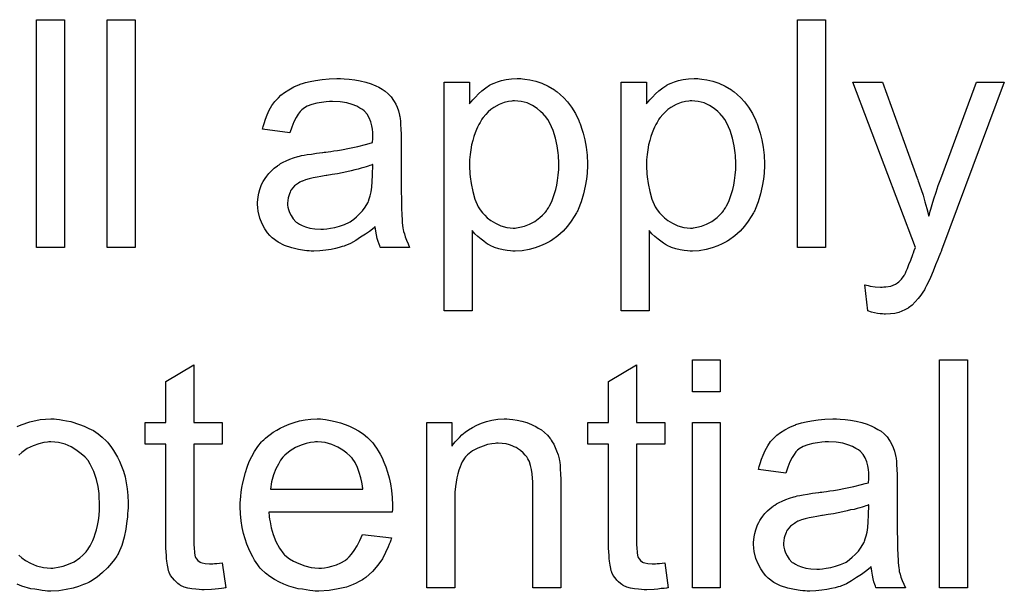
# Model space of a CAD drawing. Extents: x -2 to 8.5, y -2.9 to 5.2.
# Tile 78 of 207: x 4.202 to 4.548, y -0.502 to -0.301. Entities that reach past the tile are written whole.
import ezdxf

# ---------------------------------------------------------------- set-up
doc = ezdxf.new("R2010")
doc.units = 0
doc.layers.add('acc-ni-360-20-out-a_document', color=1, linetype='CONTINUOUS')

msp = doc.modelspace()

# ---------------------------------------------------------------- linework, layer by layer
at = {"layer": 'acc-ni-360-20-out-a_document', "color": 1}
for points in [[(4.217444, -0.381483), (4.207609, -0.381483), (4.207609, -0.301419), (4.217444, -0.301419), (4.217444, -0.381483)], [(4.242319, -0.381483), (4.232485, -0.381483), (4.232485, -0.301419), (4.242319, -0.301419), (4.242319, -0.381483)], [(4.485058, -0.381483), (4.475224, -0.381483), (4.475224, -0.301419), (4.485058, -0.301419), (4.485058, -0.381483)], [(4.315789, -0.322245), (4.317524, -0.32236), (4.319491, -0.322592), (4.321458, -0.322939), (4.323425, -0.323402), (4.325276, -0.32398), (4.325508, -0.324096), (4.326086, -0.324327), (4.326896, -0.324674), (4.327937, -0.325137), (4.329094, -0.325831), (4.330251, -0.326526), (4.331293, -0.327451), (4.332218, -0.328377), (4.332334, -0.328493), (4.332565, -0.32884), (4.332913, -0.329418), (4.333375, -0.330112), (4.333954, -0.331154), (4.334417, -0.332195), (4.334879, -0.333468), (4.335226, -0.334972), (4.335226, -0.335087), (4.335342, -0.335435), (4.335458, -0.336129), (4.335574, -0.337054), (4.335574, -0.338327), (4.335689, -0.339831), (4.335805, -0.341798), (4.335805, -0.343996), (4.335805, -0.357186), (4.335805, -0.357302), (4.335805, -0.357765), (4.335805, -0.358459), (4.335805, -0.359384), (4.335805, -0.360426), (4.335805, -0.361698), (4.335921, -0.364475), (4.335921, -0.367368), (4.336036, -0.37026), (4.336152, -0.371533), (4.336152, -0.37269), (4.336268, -0.373731), (4.336383, -0.374541), (4.336383, -0.374657), (4.336499, -0.37512), (4.336615, -0.375814), (4.336962, -0.376739), (4.337193, -0.377781), (4.337656, -0.378938), (4.338235, -0.38021), (4.338813, -0.381483), (4.328516, -0.381483), (4.3284, -0.381367), (4.328284, -0.380905), (4.328053, -0.380326), (4.327706, -0.379401), (4.327359, -0.378359), (4.327127, -0.377087), (4.326896, -0.375698), (4.326665, -0.374194), (4.326549, -0.374194), (4.326433, -0.374425), (4.325739, -0.375004), (4.324698, -0.375814), (4.323309, -0.376855), (4.321574, -0.377896), (4.319838, -0.379053), (4.317987, -0.380095), (4.31602, -0.380905), (4.315789, -0.38102), (4.315095, -0.381136), (4.314053, -0.381483), (4.312781, -0.38183), (4.311161, -0.382177), (4.30931, -0.382409), (4.307227, -0.38264), (4.305145, -0.382756), (4.304219, -0.382756), (4.303525, -0.38264), (4.302715, -0.38264), (4.301789, -0.382524), (4.299707, -0.382177), (4.297393, -0.381599), (4.294847, -0.380789), (4.292533, -0.379632), (4.290451, -0.378128), (4.290219, -0.377896), (4.289641, -0.377318), (4.288831, -0.376277), (4.287905, -0.374888), (4.28698, -0.373153), (4.28617, -0.371186), (4.285591, -0.368756), (4.285475, -0.367599), (4.28536, -0.366211), (4.28536, -0.365979), (4.28536, -0.365517), (4.285475, -0.364707), (4.285591, -0.363665), (4.285823, -0.362393), (4.28617, -0.36112), (4.286632, -0.359731), (4.287211, -0.358459), (4.287327, -0.358343), (4.287558, -0.35788), (4.288021, -0.357186), (4.288599, -0.356376), (4.289294, -0.355451), (4.290219, -0.354525), (4.291145, -0.353599), (4.292302, -0.352789), (4.292417, -0.352674), (4.29288, -0.352442), (4.293459, -0.35198), (4.294384, -0.351517), (4.295426, -0.351054), (4.296698, -0.350476), (4.297971, -0.350013), (4.299475, -0.34955), (4.299591, -0.34955), (4.300054, -0.349434), (4.300748, -0.349203), (4.301673, -0.349087), (4.302831, -0.348856), (4.304335, -0.348624), (4.30607, -0.348277), (4.308153, -0.348046), (4.308268, -0.348046), (4.308731, -0.34793), (4.30931, -0.34793), (4.31012, -0.347814), (4.311045, -0.347699), (4.312202, -0.347467), (4.313475, -0.347352), (4.314863, -0.34712), (4.31764, -0.346542), (4.320648, -0.345963), (4.323309, -0.345269), (4.324582, -0.344922), (4.325739, -0.344575), (4.325739, -0.344459), (4.325739, -0.344228), (4.325855, -0.343534), (4.325855, -0.342724), (4.325855, -0.342261), (4.325855, -0.342029), (4.325855, -0.341914), (4.325855, -0.341798), (4.325855, -0.341104), (4.325739, -0.339947), (4.325508, -0.338674), (4.325161, -0.337286), (4.324582, -0.335897), (4.323888, -0.334625), (4.322962, -0.333583), (4.322847, -0.333468), (4.322268, -0.333005), (4.321342, -0.332542), (4.320185, -0.331848), (4.318566, -0.331269), (4.316715, -0.330691), (4.3144, -0.330344), (4.311739, -0.330228), (4.310582, -0.330228), (4.309425, -0.330344), (4.307806, -0.330575), (4.306186, -0.330807), (4.30445, -0.331269), (4.302831, -0.331848), (4.301442, -0.332658), (4.301326, -0.332773), (4.300864, -0.33312), (4.300285, -0.333699), (4.299591, -0.334625), (4.298897, -0.335782), (4.298087, -0.337286), (4.297393, -0.339137), (4.296698, -0.341219), (4.287095, -0.339947), (4.287095, -0.339831), (4.287211, -0.339715), (4.287211, -0.339368), (4.287327, -0.338906), (4.287674, -0.337864), (4.288137, -0.33636), (4.288715, -0.334856), (4.289409, -0.333236), (4.290335, -0.331616), (4.291376, -0.330112), (4.291492, -0.329997), (4.291955, -0.329534), (4.292649, -0.32884), (4.293574, -0.327914), (4.294847, -0.326988), (4.296351, -0.326063), (4.298087, -0.325022), (4.300054, -0.324212), (4.300169, -0.324212), (4.300285, -0.324096), (4.300632, -0.32398), (4.301095, -0.323865), (4.302252, -0.323517), (4.303872, -0.32317), (4.305723, -0.322823), (4.308037, -0.322476), (4.310467, -0.322245), (4.313243, -0.322129), (4.314516, -0.322129), (4.315789, -0.322245)], [(4.378498, -0.322245), (4.379308, -0.32236), (4.381044, -0.322592), (4.383126, -0.323055), (4.385325, -0.323749), (4.387523, -0.32479), (4.389721, -0.326063), (4.389837, -0.326063), (4.389953, -0.326294), (4.390647, -0.326757), (4.391688, -0.327683), (4.392961, -0.328839), (4.394349, -0.330344), (4.395738, -0.332195), (4.397126, -0.334393), (4.398283, -0.336823), (4.398283, -0.336938), (4.398399, -0.33717), (4.398514, -0.337517), (4.398746, -0.33798), (4.398977, -0.338674), (4.399209, -0.339484), (4.399787, -0.341335), (4.400366, -0.343649), (4.400828, -0.346195), (4.401176, -0.349087), (4.401291, -0.352095), (4.401291, -0.352211), (4.401291, -0.352442), (4.401291, -0.352905), (4.401291, -0.353599), (4.401176, -0.354409), (4.401176, -0.355335), (4.400944, -0.357417), (4.400481, -0.359963), (4.399903, -0.362624), (4.399093, -0.365401), (4.398052, -0.368178), (4.398052, -0.368293), (4.397936, -0.368525), (4.397704, -0.368872), (4.397473, -0.369334), (4.396663, -0.370607), (4.395622, -0.372227), (4.394349, -0.373962), (4.392729, -0.375698), (4.390878, -0.377433), (4.38868, -0.379053), (4.388564, -0.379053), (4.388449, -0.379169), (4.388101, -0.3794), (4.387639, -0.379632), (4.386482, -0.38021), (4.384862, -0.380904), (4.382895, -0.381599), (4.380812, -0.382177), (4.378383, -0.38264), (4.375953, -0.382756), (4.375143, -0.382756), (4.374217, -0.38264), (4.37306, -0.382524), (4.371672, -0.382293), (4.370168, -0.381946), (4.368664, -0.381483), (4.36716, -0.380789), (4.367044, -0.380673), (4.366466, -0.380442), (4.365771, -0.379979), (4.364846, -0.379285), (4.36392, -0.378591), (4.362763, -0.377665), (4.361722, -0.376624), (4.360796, -0.375467), (4.360796, -0.403697), (4.350962, -0.403697), (4.350962, -0.323402), (4.359871, -0.323402), (4.359871, -0.331038), (4.359986, -0.330806), (4.360449, -0.330344), (4.361028, -0.329534), (4.361953, -0.328608), (4.362994, -0.327451), (4.364151, -0.32641), (4.36554, -0.325368), (4.366928, -0.324443), (4.36716, -0.324327), (4.367623, -0.324096), (4.368548, -0.323749), (4.369705, -0.323286), (4.371093, -0.322823), (4.372713, -0.322476), (4.374565, -0.322245), (4.376647, -0.322129), (4.37792, -0.322129), (4.378498, -0.322245)], [(4.440745, -0.322245), (4.441555, -0.32236), (4.44329, -0.322592), (4.445373, -0.323055), (4.447571, -0.323749), (4.44977, -0.32479), (4.451968, -0.326063), (4.452083, -0.326063), (4.452199, -0.326294), (4.452893, -0.326757), (4.453935, -0.327683), (4.455207, -0.328839), (4.456596, -0.330344), (4.457984, -0.332195), (4.459373, -0.334393), (4.46053, -0.336823), (4.46053, -0.336938), (4.460645, -0.33717), (4.460761, -0.337517), (4.460992, -0.33798), (4.461224, -0.338674), (4.461455, -0.339484), (4.462034, -0.341335), (4.462612, -0.343649), (4.463075, -0.346195), (4.463422, -0.349087), (4.463538, -0.352095), (4.463538, -0.352211), (4.463538, -0.352442), (4.463538, -0.352905), (4.463538, -0.353599), (4.463422, -0.354409), (4.463422, -0.355335), (4.463191, -0.357417), (4.462728, -0.359963), (4.462149, -0.362624), (4.46134, -0.365401), (4.460298, -0.368178), (4.460298, -0.368293), (4.460182, -0.368525), (4.459951, -0.368872), (4.45972, -0.369334), (4.45891, -0.370607), (4.457868, -0.372227), (4.456596, -0.373962), (4.454976, -0.375698), (4.453125, -0.377433), (4.450926, -0.379053), (4.450811, -0.379053), (4.450695, -0.379169), (4.450348, -0.3794), (4.449885, -0.379632), (4.448728, -0.38021), (4.447108, -0.380904), (4.445141, -0.381599), (4.443059, -0.382177), (4.440629, -0.38264), (4.438199, -0.382756), (4.43739, -0.382756), (4.436464, -0.38264), (4.435307, -0.382524), (4.433919, -0.382293), (4.432414, -0.381946), (4.43091, -0.381483), (4.429406, -0.380789), (4.429291, -0.380673), (4.428712, -0.380442), (4.428018, -0.379979), (4.427092, -0.379285), (4.426167, -0.378591), (4.42501, -0.377665), (4.423968, -0.376624), (4.423043, -0.375467), (4.423043, -0.403697), (4.413208, -0.403697), (4.413208, -0.323402), (4.422117, -0.323402), (4.422117, -0.331038), (4.422233, -0.330806), (4.422696, -0.330344), (4.423274, -0.329534), (4.4242, -0.328608), (4.425241, -0.327451), (4.426398, -0.32641), (4.427787, -0.325368), (4.429175, -0.324443), (4.429406, -0.324327), (4.429869, -0.324096), (4.430795, -0.323749), (4.431952, -0.323286), (4.43334, -0.322823), (4.43496, -0.322476), (4.436811, -0.322245), (4.438894, -0.322129), (4.440166, -0.322129), (4.440745, -0.322245)], [(4.525784, -0.382409), (4.525784, -0.382524), (4.525669, -0.382871), (4.525437, -0.383334), (4.525206, -0.383913), (4.524859, -0.384723), (4.524512, -0.385648), (4.523702, -0.387615), (4.522892, -0.389813), (4.521966, -0.392012), (4.521041, -0.393979), (4.520578, -0.394788), (4.520231, -0.395598), (4.520115, -0.39583), (4.519768, -0.396408), (4.51919, -0.397218), (4.518495, -0.39826), (4.51757, -0.399416), (4.516528, -0.400574), (4.515487, -0.401731), (4.514214, -0.402656), (4.514099, -0.402772), (4.513636, -0.403003), (4.512942, -0.40335), (4.5119, -0.403813), (4.510743, -0.404276), (4.509355, -0.404623), (4.507851, -0.404854), (4.506115, -0.40497), (4.505653, -0.40497), (4.505074, -0.404854), (4.504264, -0.404854), (4.503339, -0.404623), (4.502297, -0.404392), (4.50114, -0.40416), (4.499868, -0.403697), (4.498826, -0.394557), (4.498942, -0.394557), (4.499405, -0.394673), (4.499983, -0.394788), (4.500677, -0.39502), (4.502529, -0.395367), (4.50438, -0.395483), (4.504958, -0.395483), (4.505537, -0.395367), (4.506231, -0.395367), (4.507967, -0.39502), (4.508776, -0.394673), (4.509586, -0.394326), (4.509702, -0.394326), (4.509934, -0.394094), (4.510281, -0.393863), (4.510743, -0.393516), (4.511785, -0.39259), (4.51271, -0.391317), (4.51271, -0.391202), (4.512942, -0.39097), (4.513173, -0.390508), (4.513404, -0.389813), (4.513867, -0.388888), (4.51433, -0.387499), (4.515024, -0.38588), (4.515718, -0.383913), (4.515718, -0.383797), (4.51595, -0.383334), (4.516181, -0.382524), (4.516644, -0.381483), (4.494661, -0.323402), (4.505074, -0.323402), (4.517223, -0.35707), (4.517223, -0.357186), (4.517338, -0.357302), (4.517454, -0.357649), (4.51757, -0.358227), (4.517801, -0.358806), (4.518033, -0.3595), (4.518611, -0.36112), (4.519305, -0.363087), (4.519999, -0.365401), (4.520694, -0.36783), (4.521388, -0.370491), (4.521388, -0.370376), (4.521503, -0.370144), (4.521619, -0.369797), (4.521735, -0.369334), (4.521851, -0.368756), (4.522082, -0.368062), (4.522545, -0.366326), (4.523123, -0.364359), (4.523933, -0.362045), (4.524627, -0.359731), (4.525553, -0.357302), (4.538049, -0.323402), (4.547883, -0.323402), (4.525784, -0.382409)], [(4.375721, -0.329881), (4.375143, -0.329881), (4.37468, -0.329997), (4.373523, -0.330228), (4.372019, -0.330575), (4.370284, -0.331269), (4.368432, -0.33231), (4.367391, -0.333005), (4.366466, -0.333815), (4.36554, -0.33474), (4.364614, -0.335781), (4.364614, -0.335897), (4.364383, -0.336013), (4.364151, -0.33636), (4.36392, -0.336823), (4.363573, -0.337517), (4.36311, -0.338211), (4.362647, -0.339137), (4.3623, -0.340062), (4.361837, -0.341219), (4.361375, -0.342492), (4.361028, -0.34388), (4.360565, -0.345385), (4.360333, -0.34712), (4.360102, -0.348856), (4.359871, -0.350707), (4.359871, -0.352789), (4.359871, -0.352905), (4.359871, -0.353252), (4.359871, -0.353831), (4.359986, -0.354641), (4.359986, -0.355566), (4.360102, -0.356608), (4.360449, -0.359037), (4.361028, -0.361814), (4.361722, -0.364475), (4.362879, -0.367136), (4.363573, -0.368293), (4.364383, -0.369334), (4.364614, -0.369566), (4.365193, -0.370144), (4.366118, -0.37107), (4.367391, -0.371996), (4.369011, -0.372921), (4.370862, -0.373847), (4.372945, -0.374425), (4.374102, -0.374541), (4.375259, -0.374657), (4.375953, -0.374657), (4.376416, -0.374541), (4.377573, -0.37431), (4.379193, -0.373962), (4.380928, -0.373268), (4.382779, -0.372343), (4.38463, -0.370954), (4.385556, -0.370144), (4.386482, -0.369219), (4.386482, -0.369103), (4.386713, -0.368987), (4.386944, -0.36864), (4.387176, -0.368178), (4.387639, -0.367599), (4.387986, -0.366789), (4.388449, -0.365979), (4.388911, -0.364938), (4.389258, -0.363897), (4.389721, -0.362508), (4.390184, -0.36112), (4.390531, -0.359616), (4.390762, -0.35788), (4.390994, -0.356029), (4.391225, -0.354062), (4.391225, -0.351979), (4.391225, -0.351864), (4.391225, -0.351517), (4.391225, -0.350938), (4.39111, -0.350128), (4.39111, -0.349203), (4.390994, -0.348161), (4.390647, -0.345732), (4.390068, -0.343071), (4.389258, -0.340409), (4.388101, -0.337748), (4.387407, -0.336476), (4.386597, -0.335434), (4.386597, -0.335319), (4.386366, -0.335203), (4.385787, -0.334509), (4.384862, -0.333699), (4.383589, -0.332658), (4.381969, -0.331616), (4.380118, -0.330691), (4.378035, -0.330112), (4.376878, -0.329997), (4.375721, -0.329881)], [(4.437968, -0.329881), (4.43739, -0.329881), (4.436927, -0.329997), (4.43577, -0.330228), (4.434266, -0.330575), (4.43253, -0.331269), (4.430679, -0.33231), (4.429638, -0.333005), (4.428712, -0.333815), (4.427787, -0.33474), (4.426861, -0.335781), (4.426861, -0.335897), (4.42663, -0.336013), (4.426398, -0.33636), (4.426167, -0.336823), (4.42582, -0.337517), (4.425357, -0.338211), (4.424894, -0.339137), (4.424547, -0.340062), (4.424084, -0.341219), (4.423621, -0.342492), (4.423274, -0.34388), (4.422811, -0.345385), (4.42258, -0.34712), (4.422349, -0.348856), (4.422117, -0.350707), (4.422117, -0.352789), (4.422117, -0.352905), (4.422117, -0.353252), (4.422117, -0.353831), (4.422233, -0.354641), (4.422233, -0.355566), (4.422349, -0.356608), (4.422696, -0.359037), (4.423274, -0.361814), (4.423968, -0.364475), (4.425125, -0.367136), (4.42582, -0.368293), (4.42663, -0.369334), (4.426861, -0.369566), (4.427439, -0.370144), (4.428365, -0.37107), (4.429638, -0.371996), (4.431257, -0.372921), (4.433109, -0.373847), (4.435191, -0.374425), (4.436348, -0.374541), (4.437505, -0.374657), (4.438199, -0.374657), (4.438662, -0.374541), (4.439819, -0.37431), (4.441439, -0.373962), (4.443175, -0.373268), (4.445026, -0.372343), (4.446877, -0.370954), (4.447803, -0.370144), (4.448728, -0.369219), (4.448728, -0.369103), (4.44896, -0.368987), (4.449191, -0.36864), (4.449422, -0.368178), (4.449885, -0.367599), (4.450232, -0.366789), (4.450695, -0.365979), (4.451158, -0.364938), (4.451505, -0.363897), (4.451968, -0.362508), (4.452431, -0.36112), (4.452778, -0.359616), (4.453009, -0.35788), (4.45324, -0.356029), (4.453472, -0.354062), (4.453472, -0.351979), (4.453472, -0.351864), (4.453472, -0.351517), (4.453472, -0.350938), (4.453356, -0.350128), (4.453356, -0.349203), (4.45324, -0.348161), (4.452893, -0.345732), (4.452315, -0.343071), (4.451505, -0.340409), (4.450348, -0.337748), (4.449654, -0.336476), (4.448844, -0.335434), (4.448844, -0.335319), (4.448613, -0.335203), (4.448034, -0.334509), (4.447108, -0.333699), (4.445836, -0.332658), (4.444216, -0.331616), (4.442365, -0.330691), (4.440282, -0.330112), (4.439125, -0.329997), (4.437968, -0.329881)], [(4.325855, -0.352327), (4.325739, -0.352327), (4.325623, -0.352442), (4.325276, -0.352558), (4.324814, -0.352674), (4.324235, -0.352905), (4.323541, -0.353137), (4.322731, -0.353368), (4.321805, -0.353599), (4.320764, -0.353947), (4.319491, -0.354178), (4.318219, -0.354525), (4.316715, -0.354872), (4.315095, -0.355219), (4.313475, -0.355566), (4.311624, -0.355798), (4.309657, -0.356145), (4.309425, -0.356145), (4.308731, -0.35626), (4.307574, -0.356492), (4.306301, -0.356723), (4.304913, -0.356955), (4.303525, -0.357302), (4.302252, -0.357649), (4.301095, -0.358112), (4.300979, -0.358112), (4.300632, -0.358343), (4.300169, -0.358575), (4.299707, -0.358922), (4.298318, -0.359847), (4.297161, -0.361236), (4.297161, -0.361351), (4.29693, -0.361583), (4.296814, -0.362046), (4.296583, -0.362624), (4.296351, -0.363318), (4.29612, -0.364012), (4.296004, -0.364938), (4.295889, -0.365864), (4.295889, -0.365979), (4.295889, -0.366558), (4.296004, -0.367252), (4.296236, -0.368178), (4.296583, -0.369219), (4.297161, -0.37026), (4.297855, -0.371417), (4.298781, -0.372459), (4.298897, -0.372574), (4.299359, -0.372806), (4.300054, -0.373268), (4.300979, -0.373731), (4.302252, -0.374194), (4.303756, -0.374657), (4.305492, -0.374888), (4.307574, -0.375004), (4.3085, -0.375004), (4.309657, -0.374888), (4.31093, -0.374657), (4.312549, -0.374425), (4.314169, -0.373963), (4.315905, -0.373384), (4.31764, -0.372574), (4.317872, -0.372459), (4.318334, -0.372111), (4.319144, -0.371533), (4.32007, -0.370723), (4.321111, -0.369797), (4.322268, -0.36864), (4.323194, -0.367252), (4.324119, -0.365748), (4.324235, -0.365632), (4.324351, -0.365169), (4.324582, -0.36436), (4.324929, -0.363318), (4.325276, -0.36193), (4.325508, -0.36031), (4.325623, -0.358343), (4.325739, -0.356029), (4.325855, -0.352327)], [(4.448034, -0.432206), (4.438199, -0.432206), (4.438199, -0.420983), (4.448034, -0.420983), (4.448034, -0.432206)], [(4.534925, -0.501047), (4.52509, -0.501047), (4.52509, -0.420983), (4.534925, -0.420983), (4.534925, -0.501047)], [(4.262914, -0.442966), (4.272864, -0.442966), (4.272864, -0.450602), (4.262914, -0.450602), (4.262914, -0.484734), (4.262914, -0.484965), (4.262914, -0.485428), (4.262914, -0.486122), (4.26303, -0.486932), (4.263145, -0.488783), (4.263261, -0.489593), (4.263377, -0.490172), (4.263493, -0.490403), (4.26384, -0.490866), (4.264302, -0.491444), (4.265112, -0.492023), (4.265344, -0.492139), (4.265922, -0.49237), (4.266963, -0.492601), (4.268468, -0.492717), (4.269625, -0.492717), (4.270203, -0.492601), (4.271013, -0.492601), (4.271939, -0.492486), (4.272864, -0.49237), (4.274137, -0.501048), (4.273905, -0.501048), (4.273443, -0.501163), (4.272633, -0.501279), (4.271592, -0.501395), (4.270435, -0.501626), (4.269162, -0.501742), (4.266616, -0.501857), (4.265691, -0.501857), (4.264765, -0.501742), (4.263608, -0.501626), (4.26222, -0.50151), (4.260831, -0.501163), (4.259559, -0.500816), (4.258286, -0.500238), (4.25817, -0.500122), (4.257823, -0.49989), (4.25736, -0.499543), (4.256666, -0.498965), (4.256088, -0.498386), (4.255394, -0.497577), (4.254699, -0.496767), (4.254236, -0.495725), (4.254236, -0.49561), (4.254005, -0.495147), (4.253889, -0.494337), (4.253658, -0.49318), (4.253427, -0.491676), (4.253311, -0.49075), (4.253311, -0.489709), (4.253195, -0.488436), (4.253079, -0.487163), (4.253079, -0.485775), (4.253079, -0.484155), (4.253079, -0.450602), (4.24579, -0.450602), (4.24579, -0.442966), (4.253079, -0.442966), (4.253079, -0.428619), (4.262914, -0.422719), (4.262914, -0.442966)], [(4.41853, -0.442966), (4.428481, -0.442966), (4.428481, -0.450602), (4.41853, -0.450602), (4.41853, -0.484734), (4.41853, -0.484965), (4.41853, -0.485428), (4.41853, -0.486122), (4.418646, -0.486932), (4.418762, -0.488783), (4.418878, -0.489593), (4.418993, -0.490172), (4.419109, -0.490403), (4.419456, -0.490866), (4.419919, -0.491444), (4.420729, -0.492023), (4.42096, -0.492139), (4.421539, -0.49237), (4.42258, -0.492601), (4.424084, -0.492717), (4.425241, -0.492717), (4.42582, -0.492601), (4.42663, -0.492601), (4.427555, -0.492486), (4.428481, -0.49237), (4.429753, -0.501047), (4.429522, -0.501047), (4.429059, -0.501163), (4.428249, -0.501279), (4.427208, -0.501394), (4.426051, -0.501626), (4.424778, -0.501742), (4.422233, -0.501857), (4.421307, -0.501857), (4.420382, -0.501742), (4.419225, -0.501626), (4.417836, -0.50151), (4.416448, -0.501163), (4.415175, -0.500816), (4.413903, -0.500238), (4.413787, -0.500122), (4.41344, -0.49989), (4.412977, -0.499543), (4.412283, -0.498965), (4.411704, -0.498386), (4.41101, -0.497576), (4.410316, -0.496767), (4.409853, -0.495725), (4.409853, -0.49561), (4.409622, -0.495147), (4.409506, -0.494337), (4.409275, -0.49318), (4.409043, -0.491676), (4.408927, -0.49075), (4.408927, -0.489709), (4.408812, -0.488436), (4.408696, -0.487163), (4.408696, -0.485775), (4.408696, -0.484155), (4.408696, -0.450602), (4.401407, -0.450602), (4.401407, -0.442966), (4.408696, -0.442966), (4.408696, -0.428619), (4.41853, -0.422719), (4.41853, -0.442966)], [(4.200783, -0.444354), (4.202172, -0.443776), (4.205295, -0.442735), (4.208882, -0.441925), (4.210733, -0.441809), (4.2127, -0.441693), (4.213857, -0.441693), (4.214667, -0.441809)], [(4.214667, -0.441809), (4.215708, -0.441925), (4.216865, -0.442156), (4.218138, -0.442388), (4.219642, -0.442619), (4.222766, -0.44366), (4.224386, -0.444239), (4.226006, -0.445049), (4.227626, -0.445859), (4.229245, -0.447016), (4.230749, -0.448173), (4.232253, -0.449561), (4.232369, -0.449677), (4.232601, -0.449908), (4.232948, -0.450371), (4.23341, -0.450949), (4.233989, -0.451759), (4.234683, -0.452801), (4.235377, -0.453958), (4.236072, -0.45523), (4.236766, -0.456619), (4.23746, -0.458354), (4.238154, -0.46009), (4.238733, -0.462057), (4.239195, -0.464139), (4.239543, -0.466337), (4.239774, -0.468651), (4.23989, -0.471197), (4.23989, -0.471313), (4.23989, -0.47166), (4.23989, -0.472238), (4.23989, -0.473048), (4.239774, -0.473974), (4.239658, -0.475131), (4.239658, -0.476288), (4.239427, -0.47756), (4.23908, -0.480453), (4.238386, -0.483345), (4.237576, -0.486238), (4.236419, -0.488899), (4.236419, -0.489015), (4.236303, -0.48913), (4.236072, -0.489478), (4.23584, -0.48994), (4.23503, -0.491097), (4.233989, -0.492486), (4.232601, -0.494106), (4.230865, -0.495725), (4.228898, -0.497345), (4.226584, -0.498849), (4.226468, -0.498849), (4.226353, -0.498965), (4.226006, -0.499196), (4.225427, -0.499428), (4.224849, -0.499659), (4.224154, -0.49989), (4.222419, -0.500585), (4.220452, -0.501163), (4.218022, -0.501742), (4.215477, -0.502204), (4.2127, -0.50232), (4.211543, -0.50232), (4.210618, -0.502204), (4.209576, -0.502089), (4.208419, -0.501857), (4.207031, -0.501626), (4.205642, -0.501395), (4.202519, -0.500469), (4.200783, -0.499775)], [(4.308268, -0.441809), (4.309194, -0.441925), (4.310351, -0.442156), (4.311624, -0.442388), (4.313128, -0.442735), (4.314516, -0.443082), (4.316136, -0.44366), (4.31764, -0.444239), (4.31926, -0.445049), (4.32088, -0.445974), (4.322499, -0.447016), (4.324004, -0.448288), (4.325392, -0.449677), (4.325508, -0.449792), (4.325739, -0.450024), (4.326086, -0.450487), (4.326549, -0.451181), (4.327127, -0.451991), (4.327706, -0.452916), (4.3284, -0.454073), (4.329094, -0.455462), (4.329789, -0.456966), (4.330483, -0.458586), (4.331061, -0.460437), (4.33164, -0.462404), (4.332103, -0.464602), (4.33245, -0.466916), (4.332681, -0.469346), (4.332797, -0.472007), (4.332797, -0.472123), (4.332797, -0.472585), (4.332797, -0.473395), (4.332681, -0.474552), (4.289294, -0.474552), (4.289294, -0.474668), (4.289294, -0.475015), (4.289409, -0.475478), (4.289409, -0.476172), (4.289525, -0.476982), (4.289756, -0.477908), (4.290104, -0.47999), (4.290798, -0.482304), (4.291723, -0.484849), (4.292996, -0.487163), (4.294616, -0.489246), (4.294731, -0.489246), (4.294847, -0.489478), (4.295541, -0.490056), (4.296583, -0.490866), (4.297971, -0.491676), (4.299822, -0.492601), (4.301905, -0.493411), (4.304219, -0.49399), (4.305492, -0.494106), (4.30688, -0.494221), (4.307806, -0.494221), (4.308847, -0.494106), (4.31012, -0.493874), (4.311508, -0.493527), (4.313128, -0.493064), (4.314632, -0.49237), (4.316136, -0.491444), (4.316252, -0.491329), (4.31683, -0.490866), (4.317524, -0.490172), (4.318334, -0.489246), (4.31926, -0.487973), (4.320301, -0.486354), (4.321342, -0.484502), (4.322268, -0.482304), (4.33245, -0.483577), (4.33245, -0.483692), (4.332334, -0.483924), (4.332218, -0.484387), (4.331987, -0.485081), (4.33164, -0.485775), (4.331293, -0.486701), (4.330367, -0.488668), (4.32921, -0.490866), (4.32759, -0.49318), (4.325739, -0.495378), (4.323425, -0.497461), (4.323309, -0.497461), (4.323078, -0.497692), (4.322731, -0.497924), (4.322268, -0.498271), (4.321574, -0.498618), (4.32088, -0.498965), (4.319954, -0.499428), (4.318913, -0.49989), (4.317756, -0.500353), (4.316599, -0.500816), (4.313706, -0.50151), (4.310467, -0.502089), (4.30688, -0.50232), (4.305607, -0.50232), (4.304797, -0.502204), (4.303756, -0.502089), (4.302483, -0.501857), (4.301095, -0.501626), (4.299591, -0.501395), (4.296351, -0.500469), (4.294616, -0.499775), (4.292996, -0.499081), (4.291261, -0.498155), (4.289641, -0.497114), (4.288137, -0.495957), (4.286632, -0.494568), (4.286517, -0.494453), (4.286285, -0.494221), (4.285938, -0.493758), (4.285475, -0.493064), (4.284897, -0.492254), (4.284319, -0.491329), (4.283624, -0.490172), (4.28293, -0.488899), (4.282236, -0.487395), (4.281542, -0.485775), (4.280963, -0.483924), (4.280385, -0.481957), (4.279922, -0.479874), (4.279575, -0.47756), (4.279343, -0.475131), (4.279228, -0.472585), (4.279228, -0.47247), (4.279228, -0.471891), (4.279228, -0.471197), (4.279343, -0.470156), (4.279459, -0.468883), (4.279575, -0.467495), (4.279806, -0.465875), (4.280153, -0.464255), (4.281079, -0.460553), (4.281657, -0.458701), (4.282352, -0.456734), (4.283277, -0.454883), (4.284319, -0.453148), (4.285475, -0.451412), (4.286748, -0.449792), (4.286864, -0.449677), (4.287095, -0.449445), (4.287558, -0.449098), (4.288137, -0.44852), (4.288831, -0.447941), (4.289756, -0.447247), (4.290798, -0.446437), (4.29207, -0.445743), (4.293343, -0.444933), (4.294847, -0.444239), (4.296467, -0.443545), (4.298203, -0.442966), (4.300054, -0.442388), (4.302021, -0.442041), (4.304103, -0.441809), (4.306301, -0.441693), (4.307458, -0.441693), (4.308268, -0.441809)], [(4.37387, -0.441809), (4.375143, -0.441925), (4.376647, -0.442156), (4.378267, -0.442503), (4.380002, -0.442966), (4.381622, -0.44366), (4.381854, -0.443776), (4.382316, -0.444007), (4.383126, -0.444354), (4.384052, -0.444933), (4.385209, -0.445627), (4.38625, -0.446553), (4.387292, -0.447478), (4.388217, -0.448635), (4.388333, -0.448751), (4.388564, -0.449214), (4.388911, -0.449792), (4.38949, -0.450602), (4.389953, -0.451759), (4.390415, -0.452916), (4.390994, -0.454305), (4.391341, -0.455809), (4.391341, -0.455924), (4.391457, -0.456387), (4.391572, -0.457081), (4.391688, -0.458007), (4.391688, -0.459395), (4.391804, -0.461015), (4.391919, -0.462982), (4.391919, -0.465412), (4.391919, -0.501047), (4.382085, -0.501047), (4.382085, -0.465875), (4.382085, -0.465759), (4.382085, -0.465643), (4.382085, -0.464833), (4.382085, -0.463792), (4.381969, -0.462519), (4.381854, -0.461015), (4.381622, -0.459511), (4.381275, -0.458123), (4.380928, -0.45685), (4.380928, -0.456734), (4.380697, -0.456387), (4.38035, -0.455809), (4.380002, -0.455115), (4.379424, -0.45442), (4.37873, -0.45361), (4.377804, -0.4528), (4.376763, -0.452106), (4.376647, -0.451991), (4.3763, -0.451759), (4.375606, -0.451528), (4.374796, -0.451181), (4.37387, -0.450834), (4.372713, -0.450486), (4.371325, -0.450371), (4.369936, -0.450255), (4.369358, -0.450255), (4.368895, -0.450371), (4.367738, -0.450486), (4.366234, -0.450718), (4.364614, -0.451296), (4.362763, -0.451991), (4.360912, -0.452916), (4.359176, -0.454305), (4.358945, -0.454536), (4.358482, -0.455115), (4.358135, -0.455577), (4.357788, -0.456156), (4.357325, -0.45685), (4.356978, -0.45766), (4.356515, -0.458586), (4.356052, -0.459743), (4.355705, -0.461015), (4.355358, -0.462404), (4.355127, -0.463908), (4.354895, -0.465527), (4.354664, -0.467494), (4.354664, -0.469461), (4.354664, -0.501047), (4.34483, -0.501047), (4.34483, -0.442966), (4.353623, -0.442966), (4.353623, -0.451296), (4.353739, -0.451181), (4.35397, -0.450834), (4.354317, -0.450371), (4.35478, -0.449792), (4.355474, -0.449098), (4.356284, -0.448288), (4.357209, -0.447363), (4.358367, -0.446437), (4.359524, -0.445627), (4.360912, -0.444702), (4.362416, -0.443892), (4.364036, -0.443197), (4.365887, -0.442619), (4.367738, -0.442156), (4.369821, -0.441809), (4.372019, -0.441693), (4.372945, -0.441693), (4.37387, -0.441809)], [(4.448034, -0.501047), (4.438199, -0.501047), (4.438199, -0.442966), (4.448034, -0.442966), (4.448034, -0.501047)], [(4.490149, -0.441809), (4.491884, -0.441925), (4.493851, -0.442156), (4.495818, -0.442503), (4.497785, -0.442966), (4.499636, -0.443545), (4.499868, -0.44366), (4.500446, -0.443892), (4.501256, -0.444239), (4.502297, -0.444702), (4.503454, -0.445396), (4.504611, -0.44609), (4.505653, -0.447015), (4.506578, -0.447941), (4.506694, -0.448057), (4.506925, -0.448404), (4.507272, -0.448982), (4.507735, -0.449677), (4.508314, -0.450718), (4.508776, -0.451759), (4.509239, -0.453032), (4.509586, -0.454536), (4.509586, -0.454652), (4.509702, -0.454999), (4.509818, -0.455693), (4.509934, -0.456619), (4.509934, -0.457891), (4.510049, -0.459395), (4.510165, -0.461362), (4.510165, -0.463561), (4.510165, -0.47675), (4.510165, -0.476866), (4.510165, -0.477329), (4.510165, -0.478023), (4.510165, -0.478949), (4.510165, -0.47999), (4.510165, -0.481263), (4.510281, -0.484039), (4.510281, -0.486932), (4.510396, -0.489825), (4.510512, -0.491097), (4.510512, -0.492254), (4.510628, -0.493296), (4.510743, -0.494105), (4.510743, -0.494221), (4.510859, -0.494684), (4.510975, -0.495378), (4.511322, -0.496304), (4.511553, -0.497345), (4.512016, -0.498502), (4.512595, -0.499775), (4.513173, -0.501047), (4.502876, -0.501047), (4.50276, -0.500932), (4.502644, -0.500469), (4.502413, -0.49989), (4.502066, -0.498965), (4.501719, -0.497923), (4.501487, -0.496651), (4.501256, -0.495262), (4.501025, -0.493758), (4.500909, -0.493758), (4.500793, -0.49399), (4.500099, -0.494568), (4.499058, -0.495378), (4.497669, -0.496419), (4.495934, -0.497461), (4.494198, -0.498618), (4.492347, -0.499659), (4.49038, -0.500469), (4.490149, -0.500585), (4.489455, -0.5007), (4.488413, -0.501047), (4.487141, -0.501394), (4.485521, -0.501742), (4.48367, -0.501973), (4.481587, -0.502204), (4.479504, -0.50232), (4.478579, -0.50232), (4.477885, -0.502204), (4.477075, -0.502204), (4.476149, -0.502089), (4.474066, -0.501742), (4.471752, -0.501163), (4.469207, -0.500353), (4.466893, -0.499196), (4.46481, -0.497692), (4.464579, -0.497461), (4.464001, -0.496882), (4.463191, -0.495841), (4.462265, -0.494452), (4.46134, -0.492717), (4.46053, -0.49075), (4.459951, -0.48832), (4.459835, -0.487163), (4.45972, -0.485775), (4.45972, -0.485544), (4.45972, -0.485081), (4.459835, -0.484271), (4.459951, -0.48323), (4.460182, -0.481957), (4.46053, -0.480684), (4.460992, -0.479296), (4.461571, -0.478023), (4.461687, -0.477907), (4.461918, -0.477445), (4.462381, -0.47675), (4.462959, -0.47594), (4.463654, -0.475015), (4.464579, -0.474089), (4.465505, -0.473164), (4.466662, -0.472354), (4.466777, -0.472238), (4.46724, -0.472007), (4.467819, -0.471544), (4.468744, -0.471081), (4.469786, -0.470618), (4.471058, -0.47004), (4.472331, -0.469577), (4.473835, -0.469114), (4.473951, -0.469114), (4.474414, -0.468998), (4.475108, -0.468767), (4.476033, -0.468651), (4.47719, -0.46842), (4.478694, -0.468189), (4.48043, -0.467841), (4.482513, -0.46761), (4.482628, -0.46761), (4.483091, -0.467494), (4.48367, -0.467494), (4.48448, -0.467379), (4.485405, -0.467263), (4.486562, -0.467032), (4.487835, -0.466916), (4.489223, -0.466685), (4.492, -0.466106), (4.495008, -0.465527), (4.497669, -0.464833), (4.498942, -0.464486), (4.500099, -0.464139), (4.500099, -0.464023), (4.500099, -0.463792), (4.500215, -0.463098), (4.500215, -0.462288), (4.500215, -0.461825), (4.500215, -0.461594), (4.500215, -0.461478), (4.500215, -0.461362), (4.500215, -0.460668), (4.500099, -0.459511), (4.499868, -0.458238), (4.49952, -0.45685), (4.498942, -0.455462), (4.498248, -0.454189), (4.497322, -0.453148), (4.497207, -0.453032), (4.496628, -0.452569), (4.495702, -0.452106), (4.494545, -0.451412), (4.492926, -0.450834), (4.491074, -0.450255), (4.48876, -0.449908), (4.486099, -0.449792), (4.484942, -0.449792), (4.483785, -0.449908), (4.482166, -0.450139), (4.480546, -0.450371), (4.47881, -0.450834), (4.47719, -0.451412), (4.475802, -0.452222), (4.475686, -0.452338), (4.475224, -0.452685), (4.474645, -0.453263), (4.473951, -0.454189), (4.473257, -0.455346), (4.472447, -0.45685), (4.471752, -0.458701), (4.471058, -0.460784), (4.461455, -0.459511), (4.461455, -0.459395), (4.461571, -0.45928), (4.461571, -0.458933), (4.461687, -0.45847), (4.462034, -0.457428), (4.462497, -0.455924), (4.463075, -0.45442), (4.463769, -0.4528), (4.464695, -0.451181), (4.465736, -0.449677), (4.465852, -0.449561), (4.466315, -0.449098), (4.467009, -0.448404), (4.467934, -0.447478), (4.469207, -0.446553), (4.470711, -0.445627), (4.472447, -0.444586), (4.474414, -0.443776), (4.474529, -0.443776), (4.474645, -0.44366), (4.474992, -0.443545), (4.475455, -0.443429), (4.476612, -0.443082), (4.478232, -0.442735), (4.480083, -0.442387), (4.482397, -0.44204), (4.484827, -0.441809), (4.487603, -0.441693), (4.488876, -0.441693), (4.490149, -0.441809)], [(4.2127, -0.449792), (4.212006, -0.449792), (4.211427, -0.449908), (4.210155, -0.450024), (4.208419, -0.450487), (4.206452, -0.451181), (4.20437, -0.452106), (4.202403, -0.453495), (4.201362, -0.45442)], [(4.201362, -0.489593), (4.202403, -0.490519), (4.203791, -0.491444), (4.205527, -0.492486), (4.207609, -0.493411), (4.210039, -0.49399), (4.211312, -0.494106), (4.2127, -0.494221), (4.213394, -0.494221), (4.213973, -0.494106), (4.215246, -0.493874), (4.216981, -0.493527), (4.218832, -0.492833), (4.220915, -0.491907), (4.222882, -0.490519), (4.223923, -0.489593), (4.224849, -0.488668), (4.224964, -0.488552), (4.22508, -0.488436), (4.225311, -0.488089), (4.225659, -0.487626), (4.226006, -0.487048), (4.226468, -0.486354), (4.226931, -0.485428), (4.227394, -0.484502), (4.227857, -0.483345), (4.228204, -0.482073), (4.228667, -0.480684), (4.229014, -0.47918), (4.229361, -0.477445), (4.229592, -0.475709), (4.229824, -0.473742), (4.229824, -0.47166), (4.229824, -0.471544), (4.229824, -0.471197), (4.229824, -0.470618), (4.229708, -0.469924), (4.229708, -0.468999), (4.229592, -0.467957), (4.229245, -0.465528), (4.228667, -0.462982), (4.227741, -0.460205), (4.226468, -0.45766), (4.225774, -0.456387), (4.224849, -0.455346), (4.224849, -0.45523), (4.224617, -0.455115), (4.223923, -0.45442), (4.222882, -0.453611), (4.221493, -0.452569), (4.219758, -0.451528), (4.217675, -0.450602), (4.215361, -0.450024), (4.214089, -0.449908), (4.2127, -0.449792)], [(4.306417, -0.449792), (4.305723, -0.449792), (4.30526, -0.449908), (4.303988, -0.450024), (4.302483, -0.450371), (4.300632, -0.450949), (4.298665, -0.451759), (4.296814, -0.452916), (4.294963, -0.45442), (4.294731, -0.454652), (4.294269, -0.45523), (4.293459, -0.456272), (4.292649, -0.45766), (4.291723, -0.45928), (4.290913, -0.461362), (4.290219, -0.463792), (4.289872, -0.466453), (4.322384, -0.466453), (4.322384, -0.466337), (4.322384, -0.466106), (4.322268, -0.465759), (4.322268, -0.465296), (4.322037, -0.463908), (4.32169, -0.462404), (4.321111, -0.460553), (4.320533, -0.458817), (4.319607, -0.457082), (4.318566, -0.455577), (4.318566, -0.455462), (4.318334, -0.455346), (4.317756, -0.454652), (4.316715, -0.453726), (4.315326, -0.452685), (4.313591, -0.451644), (4.311508, -0.450718), (4.309078, -0.450024), (4.307806, -0.449908), (4.306417, -0.449792)], [(4.500215, -0.471891), (4.500099, -0.471891), (4.499983, -0.472007), (4.499636, -0.472122), (4.499173, -0.472238), (4.498595, -0.472469), (4.497901, -0.472701), (4.497091, -0.472932), (4.496165, -0.473164), (4.495124, -0.473511), (4.493851, -0.473742), (4.492578, -0.474089), (4.491074, -0.474436), (4.489455, -0.474784), (4.487835, -0.475131), (4.485984, -0.475362), (4.484017, -0.475709), (4.483785, -0.475709), (4.483091, -0.475825), (4.481934, -0.476056), (4.480661, -0.476288), (4.479273, -0.476519), (4.477885, -0.476866), (4.476612, -0.477213), (4.475455, -0.477676), (4.475339, -0.477676), (4.474992, -0.477907), (4.474529, -0.478139), (4.474066, -0.478486), (4.472678, -0.479411), (4.471521, -0.4808), (4.471521, -0.480916), (4.47129, -0.481147), (4.471174, -0.48161), (4.470943, -0.482188), (4.470711, -0.482882), (4.47048, -0.483577), (4.470364, -0.484502), (4.470248, -0.485428), (4.470248, -0.485544), (4.470248, -0.486122), (4.470364, -0.486816), (4.470596, -0.487742), (4.470943, -0.488783), (4.471521, -0.489825), (4.472215, -0.490981), (4.473141, -0.492023), (4.473257, -0.492139), (4.473719, -0.49237), (4.474414, -0.492833), (4.475339, -0.493296), (4.476612, -0.493758), (4.478116, -0.494221), (4.479851, -0.494452), (4.481934, -0.494568), (4.48286, -0.494568), (4.484017, -0.494452), (4.485289, -0.494221), (4.486909, -0.49399), (4.488529, -0.493527), (4.490265, -0.492948), (4.492, -0.492139), (4.492231, -0.492023), (4.492694, -0.491676), (4.493504, -0.491097), (4.49443, -0.490287), (4.495471, -0.489362), (4.496628, -0.488205), (4.497554, -0.486816), (4.498479, -0.485312), (4.498595, -0.485197), (4.498711, -0.484734), (4.498942, -0.483924), (4.499289, -0.482882), (4.499636, -0.481494), (4.499868, -0.479874), (4.499983, -0.477907), (4.500099, -0.475593), (4.500215, -0.471891)]]:
    msp.add_lwpolyline(points, dxfattribs=at)

doc.saveas('drawing.dxf')
